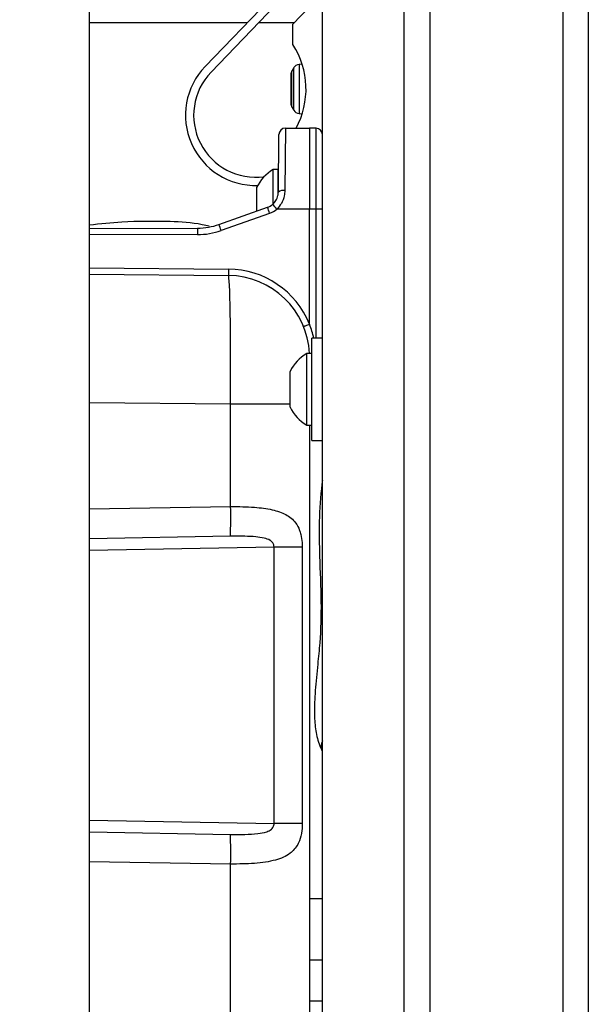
# Model space of a CAD drawing. Header units: inches. Extents: x 0.6 to 33.8, y 0 to 21.7.
# Tile 101 of 210: x 18.9 to 19.8, y 12.8 to 14.3. Entities that reach past the tile are written whole.
import ezdxf

# ---------------------------------------------------------------- set-up
doc = ezdxf.new("R2010")
doc.units = ezdxf.units.IN
doc.header["$MEASUREMENT"] = 0
doc.layers.add('FORMAT', color=7, linetype='Continuous')
doc.styles.add('SLDTEXTSTYLE3', font='TXT', dxfattribs={"width": 0.75})
doc.dimstyles.new('SLDDIMSTYLE0', dxfattribs={"dimtxt": 0.125, "dimasz": 0.13, "dimexe": 0, "dimexo": 0.0625, "dimgap": 0.03125, "dimtad": 0, "dimtih": 1, "dimtoh": 1, "dimdec": 1, "dimlfac": 4, "dimrnd": 1e-09, "dimzin": 12, "dimdsep": 46, "dimtxsty": 'SLDTEXTSTYLE3', "dimsah": 1, "dimcen": 0.09, "dimadec": 0, "dimazin": 3, "dimtfac": 1, "dimtdec": 1, "dimtofl": 0, "dimtmove": 0, "dimatfit": 3, "dimfxl": 1, "dimfrac": 2, "dimtolj": 1, "dimtzin": 12, "dimarcsym": 0})

# ---------------------------------------------------------------- blocks, each defined once
blk = doc.blocks.new('_D_4')
at = {"layer": 'FORMAT'}
for p, q in [((18.2277, 18.1795), (18.1896, 18.1795)), ((18.1896, 18.1795), (18.1896, 17.9811)), ((18.5048, 18.1795), (18.5429, 18.1795)), ((18.5429, 18.1795), (18.5429, 17.9811)), ((16.9337, 9.6125), (16.9337, 18.1245)), ((19.7988, 17.3901), (19.7988, 18.1245)), ((16.9337, 17.9995), (18.08, 17.9995)), ((19.7988, 17.9995), (18.6525, 17.9995)), ((18.1896, 17.9811), (18.2277, 17.9811)), ((18.5429, 17.9811), (18.5048, 17.9811))]:
    blk.add_line(p, q, dxfattribs=at)
for points in [[(16.9337, 17.9995), (17.0637, 17.9795), (17.0637, 18.0195)], [(19.7988, 17.9995), (19.6688, 18.0195), (19.6688, 17.9795)]]:
    blk.add_solid(points, dxfattribs=at)
at = {"layer": 'FORMAT', "char_height": 0.125, "attachment_point": 1, "style": 'SLDTEXTSTYLE3'}
for s, insert in [('291', (18.2277, 18.1422)), ('11.5', (18.2046, 17.9552))]:
    blk.add_mtext(s, dxfattribs=dict(at, insert=insert))

msp = doc.modelspace()

# ---------------------------------------------------------------- linework, layer by layer
at = {"color": 7, "linetype": 'Continuous'}
for p, q in [((19.5565, 17.3401), (19.5565, 4.5901)), ((19.7598, 17.3401), (19.7598, 4.5901)), ((19.7988, 17.3401), (19.7988, 4.5901)), ((19.3925, 4.9651), (19.3925, 16.9651)), ((19.5175, 4.9651), (19.5175, 16.9651)), ((19.0368, 7.9279), (19.0368, 14.8108)), ((19.2134, 14.24), (19.3119, 14.3422)), ((19.2224, 14.2313), (19.3209, 14.3335)), ((19.3475, 14.3046), (19.3725, 14.3305)), ((19.0368, 14.3071), (19.2781, 14.3071)), ((19.2955, 14.3071), (19.35, 14.3071)), ((19.3475, 14.2733), (19.3475, 14.3046)), ((19.3617, 14.2433), (19.3568, 14.2431)), ((19.3568, 14.2431), (19.3568, 14.168)), ((19.345, 14.2215), (19.345, 14.2303)), ((19.3487, 14.2381), (19.3455, 14.2323)), ((19.3455, 14.2323), (19.3455, 14.1788)), ((19.3487, 14.173), (19.3487, 14.2381)), ((19.345, 14.1807), (19.345, 14.2215)), ((19.3455, 14.1788), (19.3487, 14.173)), ((19.3568, 14.168), (19.3617, 14.1677)), ((19.3252, 14.048), (19.326, 14.1359)), ((19.3359, 14.1456), (19.3351, 14.0502)), ((19.3359, 14.1456), (19.3728, 14.1456)), ((19.3728, 14.1456), (19.3728, 14.0217)), ((19.3829, 14.1455), (19.3728, 14.1456)), ((19.3829, 14.0217), (19.3829, 14.1455)), ((19.3251, 14.0822), (19.3173, 14.0822)), ((19.3173, 14.0302), (19.3173, 14.0822)), ((19.3251, 14.0467), (19.3251, 14.0822)), ((19.2921, 14.0186), (19.2921, 14.0549)), ((19.3253, 14.0589), (19.3251, 14.0589)), ((19.2345, 13.9984), (19.3086, 14.0246)), ((19.3119, 14.0154), (19.2378, 13.9892)), ((19.3728, 14.0217), (19.3228, 14.0217)), ((19.3829, 14.0217), (19.3728, 14.0217)), ((19.3728, 13.8459), (19.3728, 14.0217)), ((19.3829, 13.8245), (19.3829, 14.0217)), ((19.0368, 13.9924), (19.2018, 13.9927)), ((19.2018, 13.983), (19.0368, 13.9826)), ((19.0368, 13.932), (19.249, 13.9302)), ((19.0368, 13.9223), (19.2489, 13.9204)), ((19.3925, 13.8245), (19.3763, 13.8245)), ((19.3763, 13.7464), (19.3763, 13.8245)), ((19.3763, 13.801), (19.3685, 13.801)), ((19.3685, 13.7005), (19.3685, 13.801)), ((19.3433, 13.7234), (19.3433, 13.7737)), ((19.3763, 13.6682), (19.3763, 13.7464)), ((19.2522, 13.7236), (19.0368, 13.7255)), ((19.2522, 13.5672), (19.2522, 13.7236)), ((19.3433, 13.7236), (19.2522, 13.7236)), ((19.3433, 13.719), (19.3433, 13.7234)), ((19.3685, 13.6917), (19.3685, 13.7005)), ((19.3685, 13.6917), (19.3763, 13.6917)), ((19.3728, 13.6917), (19.3728, 11.2342)), ((19.3763, 13.6682), (19.3925, 13.6682)), ((19.0368, 13.5634), (19.2522, 13.5672)), ((19.2519, 13.5217), (19.0368, 13.518)), ((19.3187, 13.5049), (19.0368, 13.5)), ((19.3618, 13.5049), (19.3187, 13.5049)), ((19.3187, 13.0827), (19.3187, 13.5049)), ((19.3618, 13.5049), (19.3618, 13.0827)), ((19.0368, 13.0876), (19.3187, 13.0827)), ((19.3618, 13.0827), (19.3187, 13.0827)), ((19.0368, 13.0696), (19.2519, 13.0659)), ((19.2522, 13.0205), (19.0368, 13.0242)), ((19.2522, 12.7359), (19.2522, 13.0205)), ((19.3728, 12.9677), (19.3925, 12.9677)), ((19.3728, 12.8739), (19.3925, 12.8739)), ((19.3728, 12.8114), (19.3925, 12.8114))]:
    msp.add_line(p, q, dxfattribs=at)
at = {"color": 7, "linetype": 'Continuous', "flags": 128}
for points in [[(19.2018, 13.9927), (19.2018, 13.9925), (19.2018, 13.992), (19.2018, 13.9911), (19.2018, 13.9899), (19.2018, 13.9884), (19.2018, 13.9867), (19.2018, 13.9849), (19.2018, 13.983)], [(19.249, 13.9302), (19.249, 13.9283), (19.249, 13.9264), (19.249, 13.9248), (19.249, 13.9233), (19.249, 13.9221), (19.2489, 13.9212), (19.2489, 13.9206), (19.2489, 13.9204)]]:
    msp.add_lwpolyline(points, dxfattribs=at)
at = {"color": 7, "linetype": 'Continuous'}
for centre, radius, start, end in [((19.2425, 14.2055), 0.125, 331.3785, 32.8599), ((19.3573, 14.2333), 0.00984, 93, 150.6777), ((19.2907, 14.1654), 0.1074, 136.0425, 271.593), ((19.2907, 14.1654), 0.0949, 136.0425, 277.7385), ((19.3489, 14.2303), 0.00394, 150.6777, 180), ((19.3489, 14.1807), 0.00394, 180, 209.3223), ((19.3573, 14.1778), 0.00984, 209.3223, 267), ((19.3359, 14.1358), 0.00984, 90, 179.5), ((19.3827, 14.1356), 0.00984, 0, 89), ((19.349, 14.0276), 0.0632, 120.1198, 154.3744), ((19.3327, 14.0381), 0.0123, 78.6932, 126.9743), ((19.3002, 14.0482), 0.025, 289.5, 310.3908), ((18.5236, 13.7389), 0.8354, 19.3335, 20.003), ((19.3002, 14.0483), 0.0348, 289.5, 310.3908), ((18.9928, 13.7441), 0.4313, 40.0675, 41.3664), ((19.3853, 13.7463), 0.2754, 88.4853, 90.4971), ((19.2016, 14.0912), 0.0984, 270.1107, 289.5), ((19.2016, 14.0912), 0.1083, 270.1107, 289.5), ((18.4495, 13.7126), 0.8354, 19.3335, 20.003), ((19.2478, 13.7954), 0.1348, 22.027, 89.5), ((19.2478, 13.7954), 0.125, 2.5437, 89.5), ((19.2477, 13.7954), 0.1348, 12.4775, 21.9158), ((19.4002, 13.7464), 0.0632, 120.1198, 154.3744), ((19.4002, 13.7464), 0.0632, 205.6256, 239.8802), ((18.5453, 13.5486), 0.7072, 357.8249, 1.5058), ((19.4074, 13.2006), 0.017, 151.523, 205.3099), ((18.5453, 13.0391), 0.7072, 358.4942, 2.1751)]:
    msp.add_arc(centre, radius, start, end, dxfattribs=at)
msp.add_ellipse((19.2478, 13.7236), major_axis=(0.0011, 0.1968), ratio=0.02216, start_param=4.712623, end_param=6.283115, dxfattribs=at)
for points, knots in [([(19.3164, 14.0291), (19.3182, 14.031), (19.322, 14.0348), (19.3248, 14.0417), (19.3251, 14.0461), (19.3252, 14.048)], [0, 0, 0, 0, 0.352918, 0.735932, 1, 1, 1, 1]), ([(19.3351, 14.0502), (19.3349, 14.0474), (19.3344, 14.0407), (19.3306, 14.0304), (19.3253, 14.0245), (19.3228, 14.0217)], [0, 0, 0, 0, 0.265103, 0.65061, 1, 1, 1, 1]), ([(19.2195, 13.9958), (19.216, 13.9966), (19.1964, 14.001), (19.1516, 14.0036), (19.0941, 14.0032), (19.0532, 13.9991), (19.0368, 13.9974)], [0, 0, 0, 0, 0.058541, 0.328736, 0.730126, 1, 1, 1, 1]), ([(19.3094, 13.9042), (19.3094, 13.9042), (19.3095, 13.9042), (19.3116, 13.903), (19.3141, 13.9014), (19.3137, 13.9017), (19.3137, 13.9017)], [0, 0, 0, 0, 0.078347, 0.505509, 0.995757, 1, 1, 1, 1]), ([(19.3728, 13.8457), (19.3717, 13.8453), (19.3697, 13.8444), (19.367, 13.8434), (19.365, 13.8426), (19.3641, 13.8422), (19.3638, 13.8421), (19.3638, 13.8421), (19.3638, 13.8421)], [0, 0, 0, 0, 0.217347, 0.434694, 0.652041, 0.869389, 0.951136, 1, 1, 1, 1]), ([(19.3728, 13.8459), (19.3728, 13.8459), (19.3728, 13.8458), (19.3728, 13.8458), (19.3728, 13.8457), (19.3728, 13.8457), (19.3728, 13.8457), (19.3728, 13.8457)], [0, 0, 0, 0, 0.327049, 0.657385, 0.794345, 0.932886, 1, 1, 1, 1]), ([(19.3925, 13.6071), (19.3923, 13.6052), (19.3894, 13.5844), (19.3871, 13.5458), (19.388, 13.4859), (19.3911, 13.4239), (19.3898, 13.3684), (19.385, 13.3233), (19.3818, 13.2914), (19.3802, 13.2625), (19.3804, 13.2387), (19.383, 13.2189), (19.3872, 13.2037), (19.3905, 13.1968), (19.3921, 13.1933)], [0, 0, 0, 0, 0.013817, 0.146658, 0.270458, 0.433589, 0.57898, 0.655269, 0.750754, 0.805325, 0.864366, 0.928603, 0.963256, 1, 1, 1, 1]), ([(19.2522, 13.5672), (19.2646, 13.5671), (19.2871, 13.5668), (19.3157, 13.563), (19.3372, 13.5559), (19.3506, 13.545), (19.357, 13.5333), (19.3601, 13.523), (19.3616, 13.5141), (19.3618, 13.5073), (19.3618, 13.5049)], [0, 0, 0, 0, 0.222604, 0.40528, 0.572808, 0.733849, 0.832146, 0.8765, 0.957549, 1, 1, 1, 1]), ([(19.3187, 13.5049), (19.3186, 13.5062), (19.3185, 13.5082), (19.3172, 13.5113), (19.3152, 13.5136), (19.3107, 13.5168), (19.3026, 13.5194), (19.2896, 13.5211), (19.2723, 13.5219), (19.2593, 13.5218), (19.2519, 13.5217)], [0, 0, 0, 0, 0.04977, 0.076702, 0.137599, 0.173802, 0.31055, 0.48629, 0.707646, 1, 1, 1, 1]), ([(19.2519, 13.0659), (19.2594, 13.0658), (19.2734, 13.0657), (19.2921, 13.0666), (19.3058, 13.0689), (19.3136, 13.0724), (19.3168, 13.0759), (19.3182, 13.0786), (19.3187, 13.0808), (19.3187, 13.0823), (19.3187, 13.0827)], [0, 0, 0, 0, 0.293218, 0.556881, 0.746335, 0.860455, 0.909921, 0.940943, 0.984058, 1, 1, 1, 1]), ([(19.3618, 13.0827), (19.3616, 13.0776), (19.3614, 13.0723), (19.3595, 13.0621), (19.3577, 13.0562), (19.3523, 13.0457), (19.3426, 13.0347), (19.3207, 13.0254), (19.2892, 13.0208), (19.2646, 13.0206), (19.2522, 13.0205)], [0, 0, 0, 0, 0.091861, 0.095057, 0.198971, 0.218222, 0.364543, 0.555947, 0.776491, 1, 1, 1, 1])]:
    msp.add_open_spline(points, degree=3, knots=knots, dxfattribs=at)

# ---------------------------------------------------------------- dimensions: what is measured, and where the dimension line sits
at = {"layer": 'FORMAT'}
dim = msp.add_linear_dim(base=(16.9337, 17.9995), p1=(19.7988, 17.3401), p2=(16.9337, 9.5625), dimstyle='SLDDIMSTYLE0', dxfattribs=at)
dim.commit()
dim.dimension.update_dxf_attribs({"geometry": '_D_4', "text_midpoint": (18.3663, 17.9995), "dimtype": 160})

doc.saveas('drawing.dxf')
